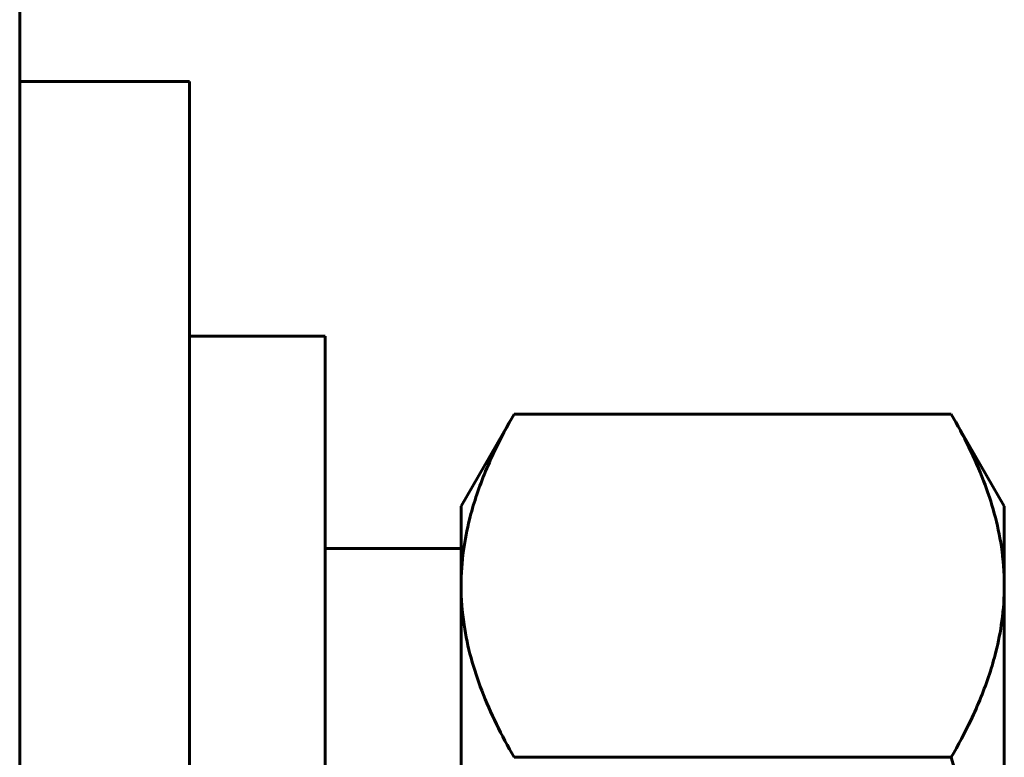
# Model space of a CAD drawing. Header units: millimetres. Extents: x 0 to 297, y 0 to 420.
# Tile 10 of 23: x 253.65 to 259.45, y 98.12 to 102.46. Entities that reach past the tile are written whole.
import ezdxf

# ---------------------------------------------------------------- set-up
doc = ezdxf.new("R2010")
doc.units = ezdxf.units.MM
doc.linetypes.add('K5LT_BASIC', pattern=[0])
doc.layers.add('Системный слой', color=7, linetype='Continuous')

# ---------------------------------------------------------------- blocks, each defined once
blk = doc.blocks.new('U19')
at = {"layer": 'Системный слой', "color": 150, "linetype": 'K5LT_BASIC', "lineweight": 60, "true_color": 0x0080ff}
for p, q in [((254.6486, 96.0993), (254.6486, 102.0993)), ((254.6486, 90.0993), (254.6486, 96.0993))]:
    blk.add_line(p, q, dxfattribs=at)
blk = doc.blocks.new('U24')
at = {"layer": 'Системный слой', "color": 150, "linetype": 'K5LT_BASIC', "lineweight": 60, "true_color": 0x0080ff}
for p, q in [((255.4486, 96.0993), (255.4486, 100.5993)), ((255.4486, 91.5993), (255.4486, 96.0993))]:
    blk.add_line(p, q, dxfattribs=at)

msp = doc.modelspace()

# ---------------------------------------------------------------- linework, layer by layer
at = {"layer": 'Системный слой', "color": 150, "linetype": 'K5LT_BASIC', "lineweight": 60, "true_color": 0x0080ff}
for p, q in [((253.6486, 105.0993), (253.6486, 89.0993)), ((254.6486, 102.0993), (253.6486, 102.0993)), ((255.4486, 100.5993), (254.6486, 100.5993)), ((256.5612, 100.1407), (256.2486, 99.5993)), ((259.1359, 100.1407), (256.5612, 100.1407)), ((259.4486, 99.5993), (259.1359, 100.1407)), ((256.2486, 99.5993), (256.2486, 99.1304)), ((259.4486, 99.5993), (259.4486, 99.1304)), ((256.2486, 99.3493), (255.4486, 99.3493)), ((256.2486, 99.1304), (256.2486, 96.0993)), ((259.4486, 99.1304), (259.4486, 96.0993)), ((259.1359, 98.12), (256.5612, 98.12))]:
    msp.add_line(p, q, dxfattribs=at)
for points, knots in [([(256.5612, 100.1407), (256.5196, 100.0687), (256.4334, 99.9066), (256.3485, 99.6993), (256.2916, 99.5039), (256.2576, 99.3304), (256.2486, 99.2), (256.2486, 99.1304)], [0, 0, 0, 0, 1.754339, 3.923412, 4.947716, 6.372707, 8, 8, 8, 8]), ([(259.4486, 99.1304), (259.4486, 99.2074), (259.4376, 99.3497), (259.3935, 99.5558), (259.3067, 99.8174), (259.2106, 100.0114), (259.1359, 100.1407)], [0, 0, 0, 0, 1.574104, 2.913285, 4.244322, 7, 7, 7, 7]), ([(256.2486, 99.1304), (256.2486, 99.0534), (256.2595, 98.9111), (256.3036, 98.7049), (256.3904, 98.4433), (256.4865, 98.2493), (256.5612, 98.12)], [0, 0, 0, 0, 1.574104, 2.913285, 4.244322, 7, 7, 7, 7]), ([(259.1359, 98.12), (259.1775, 98.192), (259.2637, 98.3542), (259.3486, 98.5615), (259.4055, 98.7568), (259.4395, 98.9303), (259.4486, 99.0608), (259.4486, 99.1304)], [0, 0, 0, 0, 1.754339, 3.923412, 4.947716, 6.372707, 8, 8, 8, 8]), ([(259.4486, 96.0993), (259.4486, 96.1556), (259.447, 96.2686), (259.4399, 96.4384), (259.4281, 96.6076), (259.4077, 96.8189), (259.3741, 97.0717), (259.3146, 97.4094), (259.2357, 97.7593), (259.1678, 98.0096), (259.1359, 98.12)], [0, 0, 0, 0, 1.818464, 3.636928, 5.455392, 7.273856, 10.465691, 13.657526, 18.304216, 22, 22, 22, 22])]:
    msp.add_open_spline(points, degree=3, knots=knots, dxfattribs=at)

# ---------------------------------------------------------------- block references
at = {"layer": 'Системный слой'}
for name in ['U19', 'U24']:
    msp.add_blockref(name, (0, 0), dxfattribs=at)

doc.saveas('drawing.dxf')
